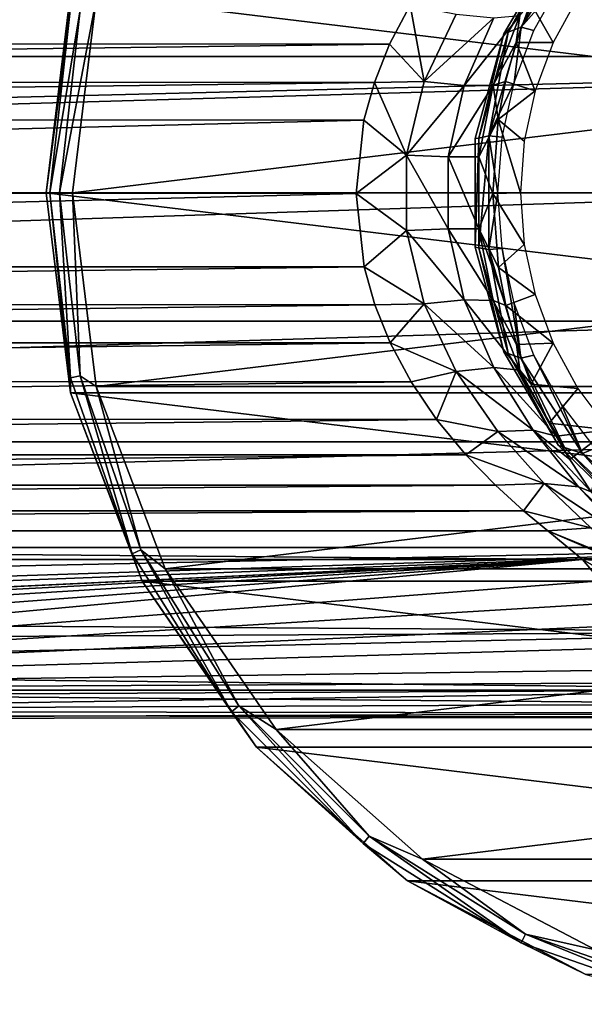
# Model space of a CAD drawing. Header units: millimetres. Extents: x -150 to 150, y -85 to 1149.
# Tile 12 of 256: x 42 to 64, y -85 to -47. Entities that reach past the tile are written whole.
import ezdxf

# ---------------------------------------------------------------- set-up
doc = ezdxf.new("R2010")
doc.units = ezdxf.units.MM
doc.header["$LTSCALE"] = 21.359881
for name, color, linetype in [('9113', 7, 'CONTINUOUS'), ('9114', 7, 'CONTINUOUS'), ('9115', 7, 'CONTINUOUS'), ('9117', 7, 'CONTINUOUS'), ('9127', 7, 'CONTINUOUS'), ('9128', 7, 'CONTINUOUS'), ('9189', 7, 'CONTINUOUS'), ('9190', 7, 'CONTINUOUS'), ('9197', 7, 'CONTINUOUS'), ('9198', 7, 'CONTINUOUS'), ('9199', 7, 'CONTINUOUS'), ('9200', 7, 'CONTINUOUS'), ('9201', 7, 'CONTINUOUS'), ('9202', 7, 'CONTINUOUS')]:
    doc.layers.add(name, color=color, linetype=linetype)

msp = doc.modelspace()

# ---------------------------------------------------------------- linework, layer by layer
at = {"layer": '9113', "color": 7, "linetype": 'CONTINUOUS', "true_color": 0xaaaaaa}
for points in [[(104.5, -48.573, 19.318), (104.5, -43.752, 17.322), (-104.5, -48.573, 19.318), (104.5, -48.573, 19.318)], [(-104.5, -48.573, 19.318), (104.5, -43.752, 17.322), (-104.5, -43.752, 17.322), (-104.5, -48.573, 19.318)], [(-104.5, -53.75, 20), (-75, -53.75, 20), (104.5, -48.573, 19.318), (-104.5, -53.75, 20)], [(-104.5, -53.75, 20), (104.5, -48.573, 19.318), (-104.5, -48.573, 19.318), (-104.5, -53.75, 20)], [(-75, -53.75, 20), (75, -53.75, 20), (104.5, -48.573, 19.318), (-75, -53.75, 20)], [(-75, -53.75, 20), (-75, -58.629, 19.396), (75, -53.75, 20), (-75, -53.75, 20)], [(-75, -58.629, 19.396), (75, -58.629, 19.396), (75, -53.75, 20), (-75, -58.629, 19.396)], [(-75, -58.629, 19.396), (-75, -63.212, 17.62), (75, -58.629, 19.396), (-75, -58.629, 19.396)], [(-75, -63.212, 17.62), (75, -63.212, 17.62), (75, -58.629, 19.396), (-75, -63.212, 17.62)], [(-75, -63.212, 17.62), (-75, -67.223, 14.781), (75, -63.212, 17.62), (-75, -63.212, 17.62)], [(-75, -67.223, 14.781), (75, -67.223, 14.781), (75, -63.212, 17.62), (-75, -67.223, 14.781)], [(-75, -67.223, 14.781), (-75, -70.42, 11.05), (75, -67.223, 14.781), (-75, -67.223, 14.781)], [(75, -67.223, 14.781), (-75, -70.42, 11.05), (0, -69.675, 12.1), (75, -67.223, 14.781)], [(2.976, -69.952, 11.726), (75, -67.223, 14.781), (0, -69.675, 12.1), (2.976, -69.952, 11.726)], [(75, -70.421, 11.049), (75, -67.223, 14.781), (2.976, -69.952, 11.726), (75, -70.421, 11.049)], [(6.027, -70.777, 10.491), (75, -70.421, 11.049), (2.976, -69.952, 11.726), (6.027, -70.777, 10.491)], [(8.706, -71.899, 8.403), (75, -70.421, 11.049), (6.027, -70.777, 10.491), (8.706, -71.899, 8.403)], [(75, -72.612, 6.651), (75, -70.421, 11.049), (8.706, -71.899, 8.403), (75, -72.612, 6.651)], [(10.701, -72.936, 5.646), (75, -72.612, 6.651), (8.706, -71.899, 8.403), (10.701, -72.936, 5.646)], [(70.518, -72.643, -6.562), (72.717, -73.155, -4.842), (10.166, -72.643, -6.562), (70.518, -72.643, -6.562)], [(10.166, -72.643, -6.562), (72.717, -73.155, -4.842), (11.556, -73.425, -3.591), (10.166, -72.643, -6.562)], [(11.816, -73.58, 2.606), (75, -72.612, 6.651), (10.701, -72.936, 5.646), (11.816, -73.58, 2.606)], [(75, -73.664, 1.851), (75, -72.612, 6.651), (11.816, -73.58, 2.606), (75, -73.664, 1.851)], [(72.717, -73.155, -4.842), (75, -73.515, -3.054), (11.556, -73.425, -3.591), (72.717, -73.155, -4.842)], [(11.556, -73.425, -3.591), (75, -73.515, -3.054), (12.09, -73.744, -0.498), (11.556, -73.425, -3.591)], [(12.09, -73.744, -0.498), (75, -73.664, 1.851), (11.816, -73.58, 2.606), (12.09, -73.744, -0.498)], [(75, -73.515, -3.054), (75, -73.664, 1.851), (12.09, -73.744, -0.498), (75, -73.515, -3.054)]]:
    msp.add_3dface(points, dxfattribs=at)
at = {"layer": '9114', "color": 7, "linetype": 'CONTINUOUS', "true_color": 0xaaaaaa}
for points in [[(63.605, -67.683, -20.84), (-2.987, -70.849, -11.726), (-63.605, -67.683, -20.84), (63.605, -67.683, -20.84)], [(0, -70.719, -12.1), (-2.987, -70.849, -11.726), (63.605, -67.683, -20.84), (0, -70.719, -12.1)], [(3.006, -70.851, -11.721), (0, -70.719, -12.1), (63.605, -67.683, -20.84), (3.006, -70.851, -11.721)], [(5.804, -71.234, -10.617), (3.006, -70.851, -11.721), (63.605, -67.683, -20.84), (5.804, -71.234, -10.617)], [(8.224, -71.839, -8.876), (5.804, -71.234, -10.617), (63.605, -67.683, -20.84), (8.224, -71.839, -8.876)], [(10.166, -72.643, -6.562), (8.224, -71.839, -8.876), (63.605, -67.683, -20.84), (10.166, -72.643, -6.562)], [(64.289, -68.489, -18.521), (10.166, -72.643, -6.562), (63.605, -67.683, -20.84), (64.289, -68.489, -18.521)], [(65.088, -69.309, -16.161), (10.166, -72.643, -6.562), (64.289, -68.489, -18.521), (65.088, -69.309, -16.161)], [(66.034, -70.142, -13.761), (10.166, -72.643, -6.562), (65.088, -69.309, -16.161), (66.034, -70.142, -13.761)], [(67.182, -70.988, -11.327), (10.166, -72.643, -6.562), (66.034, -70.142, -13.761), (67.182, -70.988, -11.327)], [(68.631, -71.831, -8.899), (10.166, -72.643, -6.562), (67.182, -70.988, -11.327), (68.631, -71.831, -8.899)], [(69.79, -72.354, -7.395), (10.166, -72.643, -6.562), (68.631, -71.831, -8.899), (69.79, -72.354, -7.395)], [(70.518, -72.643, -6.562), (10.166, -72.643, -6.562), (69.79, -72.354, -7.395), (70.518, -72.643, -6.562)]]:
    msp.add_3dface(points, dxfattribs=at)
at = {"layer": '9115', "color": 7, "linetype": 'CONTINUOUS', "true_color": 0xaaaaaa}
for points in [[(-56.289, -48.092, -29.621), (-57.077, -46.613, -28.909), (57.07, -46.625, -28.915), (-56.289, -48.092, -29.621)], [(56.284, -48.102, -29.626), (-56.289, -48.092, -29.621), (57.07, -46.625, -28.915), (56.284, -48.102, -29.626)], [(-55.711, -49.546, -30.138), (-56.289, -48.092, -29.621), (56.284, -48.102, -29.626), (-55.711, -49.546, -30.138)], [(55.707, -49.556, -30.141), (-55.711, -49.546, -30.138), (56.284, -48.102, -29.626), (55.707, -49.556, -30.141)], [(-55.313, -50.977, -30.487), (-55.711, -49.546, -30.138), (55.707, -49.556, -30.141), (-55.313, -50.977, -30.487)], [(55.311, -50.988, -30.489), (-55.313, -50.977, -30.487), (55.707, -49.556, -30.141), (55.311, -50.988, -30.489)], [(-55.012, -53.767, -30.75), (-55.313, -50.977, -30.487), (55.311, -50.988, -30.489), (-55.012, -53.767, -30.75)], [(55.012, -53.778, -30.75), (-55.012, -53.767, -30.75), (55.311, -50.988, -30.489), (55.012, -53.778, -30.75)], [(-55.321, -56.559, -30.48), (-55.012, -53.767, -30.75), (55.012, -53.778, -30.75), (-55.321, -56.559, -30.48)], [(55.323, -56.569, -30.478), (-55.321, -56.559, -30.48), (55.012, -53.778, -30.75), (55.323, -56.569, -30.478)], [(-55.723, -57.991, -30.127), (-55.321, -56.559, -30.48), (55.323, -56.569, -30.478), (-55.723, -57.991, -30.127)], [(55.726, -58.001, -30.124), (-55.723, -57.991, -30.127), (55.323, -56.569, -30.478), (55.726, -58.001, -30.124)], [(-56.306, -59.445, -29.606), (-55.723, -57.991, -30.127), (55.726, -58.001, -30.124), (-56.306, -59.445, -29.606)], [(56.311, -59.456, -29.602), (-56.306, -59.445, -29.606), (55.726, -58.001, -30.124), (56.311, -59.456, -29.602)], [(-57.098, -60.923, -28.889), (-56.306, -59.445, -29.606), (56.311, -59.456, -29.602), (-57.098, -60.923, -28.889)], [(57.105, -60.934, -28.882), (-57.098, -60.923, -28.889), (56.311, -59.456, -29.602), (57.105, -60.934, -28.882)], [(-58.063, -62.355, -27.98), (-57.098, -60.923, -28.889), (57.105, -60.934, -28.882), (-58.063, -62.355, -27.98)], [(58.071, -62.366, -27.972), (-58.063, -62.355, -27.98), (57.105, -60.934, -28.882), (58.071, -62.366, -27.972)], [(-59.178, -63.699, -26.89), (-58.063, -62.355, -27.98), (58.071, -62.366, -27.972), (-59.178, -63.699, -26.89)], [(59.184, -63.706, -26.883), (-59.178, -63.699, -26.89), (58.071, -62.366, -27.972), (59.184, -63.706, -26.883)], [(-60.302, -64.858, -25.705), (-59.178, -63.699, -26.89), (59.184, -63.706, -26.883), (-60.302, -64.858, -25.705)], [(60.306, -64.861, -25.701), (-60.302, -64.858, -25.705), (59.184, -63.706, -26.883), (60.306, -64.861, -25.701)], [(-61.369, -65.825, -24.472), (-60.302, -64.858, -25.705), (60.306, -64.861, -25.701), (-61.369, -65.825, -24.472)], [(61.369, -65.825, -24.47), (-61.369, -65.825, -24.472), (60.306, -64.861, -25.701), (61.369, -65.825, -24.47)], [(-62.298, -66.595, -23.251), (-61.369, -65.825, -24.472), (61.369, -65.825, -24.47), (-62.298, -66.595, -23.251)], [(62.298, -66.595, -23.251), (-62.298, -66.595, -23.251), (61.369, -65.825, -24.47), (62.298, -66.595, -23.251)], [(63.605, -67.683, -20.84), (-63.605, -67.683, -20.84), (-62.298, -66.595, -23.251), (63.605, -67.683, -20.84)], [(63.605, -67.683, -20.84), (-62.298, -66.595, -23.251), (62.298, -66.595, -23.251), (63.605, -67.683, -20.84)]]:
    msp.add_3dface(points, dxfattribs=at)
at = {"layer": '9117', "color": 7, "linetype": 'CONTINUOUS', "true_color": 0xaaaaaa}
for points in [[(62.495, -48.039, -42), (61.637, -46.54, -32.703), (63.437, -46.315, -42), (62.495, -48.039, -42)], [(61.089, -48.046, -33.668), (61.637, -46.54, -32.703), (62.495, -48.039, -42), (61.089, -48.046, -33.668)], [(60.685, -49.524, -34.369), (61.089, -48.046, -33.668), (61.809, -49.881, -42), (60.685, -49.524, -34.369)], [(61.809, -49.881, -42), (61.089, -48.046, -33.668), (62.495, -48.039, -42), (61.809, -49.881, -42)], [(60.41, -50.966, -34.843), (60.685, -49.524, -34.369), (61.809, -49.881, -42), (60.41, -50.966, -34.843)], [(61.393, -51.79, -42), (60.41, -50.966, -34.843), (61.809, -49.881, -42), (61.393, -51.79, -42)], [(60.202, -53.778, -35.198), (60.41, -50.966, -34.843), (61.253, -53.75, -42), (60.202, -53.778, -35.198)], [(61.253, -53.75, -42), (60.41, -50.966, -34.843), (61.393, -51.79, -42), (61.253, -53.75, -42)], [(61.393, -55.71, -42), (60.202, -53.778, -35.198), (61.253, -53.75, -42), (61.393, -55.71, -42)], [(60.419, -56.591, -34.828), (60.202, -53.778, -35.198), (61.393, -55.71, -42), (60.419, -56.591, -34.828)], [(61.809, -57.619, -42), (60.419, -56.591, -34.828), (61.393, -55.71, -42), (61.809, -57.619, -42)], [(60.698, -58.035, -34.346), (60.419, -56.591, -34.828), (61.809, -57.619, -42), (60.698, -58.035, -34.346)], [(62.495, -59.461, -42), (60.698, -58.035, -34.346), (61.809, -57.619, -42), (62.495, -59.461, -42)], [(61.108, -59.513, -33.635), (60.698, -58.035, -34.346), (62.495, -59.461, -42), (61.108, -59.513, -33.635)], [(61.662, -61.02, -32.659), (61.108, -59.513, -33.635), (62.495, -59.461, -42), (61.662, -61.02, -32.659)], [(63.437, -61.185, -42), (61.662, -61.02, -32.659), (62.495, -59.461, -42), (63.437, -61.185, -42)], [(62.346, -62.496, -31.419), (61.662, -61.02, -32.659), (63.437, -61.185, -42), (62.346, -62.496, -31.419)], [(64.608, -62.749, -42), (62.346, -62.496, -31.419), (63.437, -61.185, -42), (64.608, -62.749, -42)], [(62.612, -62.995, -30.93), (62.346, -62.496, -31.419), (64.608, -62.749, -42), (62.612, -62.995, -30.93)], [(63.124, -63.877, -29.96), (62.612, -62.995, -30.93), (64.608, -62.749, -42), (63.124, -63.877, -29.96)], [(63.933, -65.106, -28.346), (63.124, -63.877, -29.96), (64.608, -62.749, -42), (63.933, -65.106, -28.346)]]:
    msp.add_3dface(points, dxfattribs=at)
at = {"layer": '9127', "color": 7, "linetype": 'CONTINUOUS', "true_color": 0xaaaaaa}
for points in [[(56.284, -48.102, -29.626), (57.07, -46.625, -28.915), (57.595, -49.53, -30.481), (56.284, -48.102, -29.626)], [(57.595, -49.53, -30.481), (57.07, -46.625, -28.915), (58.811, -46.963, -29.478), (57.595, -49.53, -30.481)], [(61.637, -46.54, -32.703), (61.089, -48.046, -33.668), (61.231, -47.012, -32.178), (61.637, -46.54, -32.703)], [(57.595, -49.53, -30.481), (58.811, -46.963, -29.478), (60.246, -47.109, -30.626), (57.595, -49.53, -30.481)], [(59.121, -49.68, -31.512), (57.595, -49.53, -30.481), (60.246, -47.109, -30.626), (59.121, -49.68, -31.512)], [(59.121, -49.68, -31.512), (60.246, -47.109, -30.626), (61.231, -47.012, -32.178), (59.121, -49.68, -31.512)], [(60.214, -49.658, -32.999), (59.121, -49.68, -31.512), (61.231, -47.012, -32.178), (60.214, -49.658, -32.999)], [(61.089, -48.046, -33.668), (60.214, -49.658, -32.999), (61.231, -47.012, -32.178), (61.089, -48.046, -33.668)], [(55.707, -49.556, -30.141), (56.284, -48.102, -29.626), (57.595, -49.53, -30.481), (55.707, -49.556, -30.141)], [(61.089, -48.046, -33.668), (60.685, -49.524, -34.369), (60.214, -49.658, -32.999), (61.089, -48.046, -33.668)], [(55.311, -50.988, -30.489), (55.707, -49.556, -30.141), (56.923, -52.316, -31.009), (55.311, -50.988, -30.489)], [(56.923, -52.316, -31.009), (55.707, -49.556, -30.141), (57.595, -49.53, -30.481), (56.923, -52.316, -31.009)], [(56.923, -52.316, -31.009), (57.595, -49.53, -30.481), (59.121, -49.68, -31.512), (56.923, -52.316, -31.009)], [(58.511, -52.38, -31.96), (56.923, -52.316, -31.009), (59.121, -49.68, -31.512), (58.511, -52.38, -31.96)], [(58.511, -52.38, -31.96), (59.121, -49.68, -31.512), (60.214, -49.658, -32.999), (58.511, -52.38, -31.96)], [(59.672, -52.38, -33.401), (58.511, -52.38, -31.96), (60.214, -49.658, -32.999), (59.672, -52.38, -33.401)], [(60.41, -50.966, -34.843), (59.672, -52.38, -33.401), (60.214, -49.658, -32.999), (60.41, -50.966, -34.843)], [(60.685, -49.524, -34.369), (60.41, -50.966, -34.843), (60.214, -49.658, -32.999), (60.685, -49.524, -34.369)], [(55.012, -53.778, -30.75), (55.311, -50.988, -30.489), (56.923, -52.316, -31.009), (55.012, -53.778, -30.75)], [(60.41, -50.966, -34.843), (60.202, -53.778, -35.198), (59.672, -52.38, -33.401), (60.41, -50.966, -34.843)], [(56.923, -55.187, -31.008), (55.012, -53.778, -30.75), (56.923, -52.316, -31.009), (56.923, -55.187, -31.008)], [(56.923, -55.187, -31.008), (56.923, -52.316, -31.009), (58.511, -55.123, -31.959), (56.923, -55.187, -31.008)], [(58.511, -55.123, -31.959), (56.923, -52.316, -31.009), (58.511, -52.38, -31.96), (58.511, -55.123, -31.959)], [(58.511, -55.123, -31.959), (58.511, -52.38, -31.96), (59.673, -55.123, -33.401), (58.511, -55.123, -31.959)], [(59.673, -55.123, -33.401), (58.511, -52.38, -31.96), (59.672, -52.38, -33.401), (59.673, -55.123, -33.401)], [(60.202, -53.778, -35.198), (59.673, -55.123, -33.401), (59.672, -52.38, -33.401), (60.202, -53.778, -35.198)], [(55.323, -56.569, -30.478), (55.012, -53.778, -30.75), (56.923, -55.187, -31.008), (55.323, -56.569, -30.478)], [(60.202, -53.778, -35.198), (60.419, -56.591, -34.828), (59.673, -55.123, -33.401), (60.202, -53.778, -35.198)], [(57.596, -57.972, -30.48), (55.323, -56.569, -30.478), (56.923, -55.187, -31.008), (57.596, -57.972, -30.48)], [(59.122, -57.822, -31.512), (56.923, -55.187, -31.008), (58.511, -55.123, -31.959), (59.122, -57.822, -31.512)], [(57.596, -57.972, -30.48), (56.923, -55.187, -31.008), (59.122, -57.822, -31.512), (57.596, -57.972, -30.48)], [(59.122, -57.822, -31.512), (58.511, -55.123, -31.959), (60.215, -57.844, -32.999), (59.122, -57.822, -31.512)], [(60.215, -57.844, -32.999), (58.511, -55.123, -31.959), (59.673, -55.123, -33.401), (60.215, -57.844, -32.999)], [(60.419, -56.591, -34.828), (60.698, -58.035, -34.346), (59.673, -55.123, -33.401), (60.419, -56.591, -34.828)], [(60.698, -58.035, -34.346), (60.215, -57.844, -32.999), (59.673, -55.123, -33.401), (60.698, -58.035, -34.346)], [(55.726, -58.001, -30.124), (55.323, -56.569, -30.478), (57.596, -57.972, -30.48), (55.726, -58.001, -30.124)], [(60.246, -60.392, -30.625), (57.596, -57.972, -30.48), (59.122, -57.822, -31.512), (60.246, -60.392, -30.625)], [(60.246, -60.392, -30.625), (59.122, -57.822, -31.512), (61.231, -60.49, -32.178), (60.246, -60.392, -30.625)], [(61.231, -60.49, -32.178), (59.122, -57.822, -31.512), (60.215, -57.844, -32.999), (61.231, -60.49, -32.178)], [(60.698, -58.035, -34.346), (61.108, -59.513, -33.635), (60.215, -57.844, -32.999), (60.698, -58.035, -34.346)], [(61.108, -59.513, -33.635), (61.231, -60.49, -32.178), (60.215, -57.844, -32.999), (61.108, -59.513, -33.635)], [(56.311, -59.456, -29.602), (55.726, -58.001, -30.124), (57.596, -57.972, -30.48), (56.311, -59.456, -29.602)], [(58.812, -60.538, -29.478), (56.311, -59.456, -29.602), (57.596, -57.972, -30.48), (58.812, -60.538, -29.478)], [(58.812, -60.538, -29.478), (57.596, -57.972, -30.48), (60.246, -60.392, -30.625), (58.812, -60.538, -29.478)], [(57.105, -60.934, -28.882), (56.311, -59.456, -29.602), (58.812, -60.538, -29.478), (57.105, -60.934, -28.882)], [(61.108, -59.513, -33.635), (61.662, -61.02, -32.659), (61.231, -60.49, -32.178), (61.108, -59.513, -33.635)], [(58.071, -62.366, -27.972), (57.105, -60.934, -28.882), (58.812, -60.538, -29.478), (58.071, -62.366, -27.972)], [(60.392, -62.819, -28.069), (58.071, -62.366, -27.972), (58.812, -60.538, -29.478), (60.392, -62.819, -28.069)], [(61.741, -62.767, -29.317), (58.812, -60.538, -29.478), (60.246, -60.392, -30.625), (61.741, -62.767, -29.317)], [(60.392, -62.819, -28.069), (58.812, -60.538, -29.478), (61.741, -62.767, -29.317), (60.392, -62.819, -28.069)], [(62.612, -62.995, -30.93), (61.741, -62.767, -29.317), (60.246, -60.392, -30.625), (62.612, -62.995, -30.93)], [(62.612, -62.995, -30.93), (60.246, -60.392, -30.625), (61.231, -60.49, -32.178), (62.612, -62.995, -30.93)], [(61.662, -61.02, -32.659), (62.346, -62.496, -31.419), (61.231, -60.49, -32.178), (61.662, -61.02, -32.659)], [(62.346, -62.496, -31.419), (62.612, -62.995, -30.93), (61.231, -60.49, -32.178), (62.346, -62.496, -31.419)], [(59.184, -63.706, -26.883), (58.071, -62.366, -27.972), (60.392, -62.819, -28.069), (59.184, -63.706, -26.883)], [(62.159, -64.798, -26.291), (59.184, -63.706, -26.883), (60.392, -62.819, -28.069), (62.159, -64.798, -26.291)], [(63.457, -64.913, -27.588), (60.392, -62.819, -28.069), (61.741, -62.767, -29.317), (63.457, -64.913, -27.588)], [(62.159, -64.798, -26.291), (60.392, -62.819, -28.069), (63.457, -64.913, -27.588), (62.159, -64.798, -26.291)], [(62.612, -62.995, -30.93), (63.124, -63.877, -29.96), (61.741, -62.767, -29.317), (62.612, -62.995, -30.93)], [(63.124, -63.877, -29.96), (63.933, -65.106, -28.346), (61.741, -62.767, -29.317), (63.124, -63.877, -29.96)], [(63.933, -65.106, -28.346), (63.457, -64.913, -27.588), (61.741, -62.767, -29.317), (63.933, -65.106, -28.346)], [(60.306, -64.861, -25.701), (59.184, -63.706, -26.883), (62.159, -64.798, -26.291), (60.306, -64.861, -25.701)], [(61.369, -65.825, -24.47), (60.306, -64.861, -25.701), (62.159, -64.798, -26.291), (61.369, -65.825, -24.47)], [(63.923, -66.481, -24.11), (61.369, -65.825, -24.47), (62.159, -64.798, -26.291), (63.923, -66.481, -24.11)], [(65.234, -66.825, -25.352), (63.923, -66.481, -24.11), (62.159, -64.798, -26.291), (65.234, -66.825, -25.352)], [(65.234, -66.825, -25.352), (62.159, -64.798, -26.291), (63.457, -64.913, -27.588), (65.234, -66.825, -25.352)], [(63.933, -65.106, -28.346), (64.693, -66.137, -26.681), (63.457, -64.913, -27.588), (63.933, -65.106, -28.346)], [(64.693, -66.137, -26.681), (65.234, -66.825, -25.352), (63.457, -64.913, -27.588), (64.693, -66.137, -26.681)], [(62.298, -66.595, -23.251), (61.369, -65.825, -24.47), (63.923, -66.481, -24.11), (62.298, -66.595, -23.251)], [(65.367, -67.84, -21.382), (62.298, -66.595, -23.251), (63.923, -66.481, -24.11), (65.367, -67.84, -21.382)], [(63.605, -67.683, -20.84), (62.298, -66.595, -23.251), (64.998, -67.754, -21.25), (63.605, -67.683, -20.84)], [(64.998, -67.754, -21.25), (62.298, -66.595, -23.251), (65.367, -67.84, -21.382), (64.998, -67.754, -21.25)]]:
    msp.add_3dface(points, dxfattribs=at)
at = {"layer": '9128', "color": 7, "linetype": 'CONTINUOUS', "true_color": 0xaaaaaa}
for points in [[(64.289, -68.489, -18.521), (63.605, -67.683, -20.84), (65.754, -68.912, -17.671), (64.289, -68.489, -18.521)], [(63.605, -67.683, -20.84), (64.998, -67.754, -21.25), (65.754, -68.912, -17.671), (63.605, -67.683, -20.84)]]:
    msp.add_3dface(points, dxfattribs=at)
at = {"layer": '9189', "color": 7, "linetype": 'CONTINUOUS', "true_color": 0xaaaaaa}
for points in [[(62.703, -44.151, -56.5), (60.617, -47.709, -56.5), (62.703, -44.151, -44.8), (62.703, -44.151, -56.5)], [(62.703, -44.151, -44.8), (60.617, -47.709, -56.5), (60.617, -47.709, -44.8), (62.703, -44.151, -44.8)], [(60.617, -47.709, -56.5), (59.537, -51.688, -56.5), (60.617, -47.709, -44.8), (60.617, -47.709, -56.5)], [(60.617, -47.709, -44.8), (59.537, -51.688, -56.5), (59.537, -51.688, -44.8), (60.617, -47.709, -44.8)], [(59.537, -51.688, -56.5), (59.537, -55.812, -56.5), (59.537, -51.688, -44.8), (59.537, -51.688, -56.5)], [(59.537, -51.688, -44.8), (59.537, -55.812, -56.5), (59.537, -55.812, -44.8), (59.537, -51.688, -44.8)], [(59.537, -55.812, -56.5), (60.617, -59.791, -56.5), (59.537, -55.812, -44.8), (59.537, -55.812, -56.5)], [(59.537, -55.812, -44.8), (60.617, -59.791, -56.5), (60.617, -59.791, -44.8), (59.537, -55.812, -44.8)], [(60.617, -59.791, -56.5), (62.703, -63.349, -56.5), (60.617, -59.791, -44.8), (60.617, -59.791, -56.5)], [(60.617, -59.791, -44.8), (62.703, -63.349, -56.5), (62.703, -63.349, -44.8), (60.617, -59.791, -44.8)], [(62.703, -63.349, -56.5), (65.648, -66.236, -56.5), (62.703, -63.349, -44.8), (62.703, -63.349, -56.5)], [(62.703, -63.349, -44.8), (65.648, -66.236, -56.5), (65.648, -66.236, -44.8), (62.703, -63.349, -44.8)]]:
    msp.add_3dface(points, dxfattribs=at)
at = {"layer": '9190', "color": 7, "linetype": 'CONTINUOUS', "true_color": 0xaaaaaa}
for points in [[(62.928, -44.082, -44.3), (62.703, -44.151, -44.8), (60.785, -47.655, -44.3), (62.928, -44.082, -44.3)], [(61.274, -47.456, -43.934), (62.928, -44.082, -44.3), (60.785, -47.655, -44.3), (61.274, -47.456, -43.934)], [(61.274, -47.456, -43.934), (62.801, -45.729, -43.8), (63.612, -43.834, -43.934), (61.274, -47.456, -43.934)], [(61.274, -47.456, -43.934), (63.612, -43.834, -43.934), (62.928, -44.082, -44.3), (61.274, -47.456, -43.934)], [(62.703, -44.151, -44.8), (60.617, -47.709, -44.8), (60.785, -47.655, -44.3), (62.703, -44.151, -44.8)], [(61.767, -47.581, -43.8), (62.801, -45.729, -43.8), (61.274, -47.456, -43.934), (61.767, -47.581, -43.8)], [(60.055, -51.59, -43.934), (61.013, -49.563, -43.8), (61.274, -47.456, -43.934), (60.055, -51.59, -43.934)], [(60.055, -51.59, -43.934), (61.274, -47.456, -43.934), (60.785, -47.655, -44.3), (60.055, -51.59, -43.934)], [(61.013, -49.563, -43.8), (61.767, -47.581, -43.8), (61.274, -47.456, -43.934), (61.013, -49.563, -43.8)], [(60.617, -47.709, -44.8), (59.537, -51.688, -44.8), (59.674, -51.67, -44.3), (60.617, -47.709, -44.8)], [(60.785, -47.655, -44.3), (60.617, -47.709, -44.8), (59.674, -51.67, -44.3), (60.785, -47.655, -44.3)], [(60.055, -51.59, -43.934), (60.785, -47.655, -44.3), (59.674, -51.67, -44.3), (60.055, -51.59, -43.934)], [(60.554, -51.634, -43.8), (61.013, -49.563, -43.8), (60.055, -51.59, -43.934), (60.554, -51.634, -43.8)], [(60.055, -51.59, -43.934), (59.674, -51.67, -44.3), (59.675, -55.836, -44.3), (60.055, -51.59, -43.934)], [(60.054, -55.9, -43.934), (60.055, -51.59, -43.934), (59.675, -55.836, -44.3), (60.054, -55.9, -43.934)], [(60.054, -55.9, -43.934), (60.4, -53.75, -43.8), (60.055, -51.59, -43.934), (60.054, -55.9, -43.934)], [(60.4, -53.75, -43.8), (60.554, -51.634, -43.8), (60.055, -51.59, -43.934), (60.4, -53.75, -43.8)], [(59.537, -51.688, -44.8), (59.537, -55.812, -44.8), (59.674, -51.67, -44.3), (59.537, -51.688, -44.8)], [(59.674, -51.67, -44.3), (59.537, -55.812, -44.8), (59.675, -55.836, -44.3), (59.674, -51.67, -44.3)], [(60.554, -55.866, -43.8), (60.4, -53.75, -43.8), (60.054, -55.9, -43.934), (60.554, -55.866, -43.8)], [(59.537, -55.812, -44.8), (60.617, -59.791, -44.8), (59.675, -55.836, -44.3), (59.537, -55.812, -44.8)], [(59.675, -55.836, -44.3), (60.617, -59.791, -44.8), (60.788, -59.85, -44.3), (59.675, -55.836, -44.3)], [(60.054, -55.9, -43.934), (59.675, -55.836, -44.3), (60.788, -59.85, -44.3), (60.054, -55.9, -43.934)], [(61.27, -60.035, -43.934), (60.554, -55.866, -43.8), (60.054, -55.9, -43.934), (61.27, -60.035, -43.934)], [(61.27, -60.035, -43.934), (60.054, -55.9, -43.934), (60.788, -59.85, -44.3), (61.27, -60.035, -43.934)], [(61.013, -57.937, -43.8), (60.554, -55.866, -43.8), (61.27, -60.035, -43.934), (61.013, -57.937, -43.8)], [(61.767, -59.919, -43.8), (61.013, -57.937, -43.8), (61.27, -60.035, -43.934), (61.767, -59.919, -43.8)], [(60.617, -59.791, -44.8), (62.703, -63.349, -44.8), (60.788, -59.85, -44.3), (60.617, -59.791, -44.8)], [(60.788, -59.85, -44.3), (62.703, -63.349, -44.8), (62.931, -63.422, -44.3), (60.788, -59.85, -44.3)], [(61.27, -60.035, -43.934), (60.788, -59.85, -44.3), (62.931, -63.422, -44.3), (61.27, -60.035, -43.934)], [(63.605, -63.658, -43.934), (61.767, -59.919, -43.8), (61.27, -60.035, -43.934), (63.605, -63.658, -43.934)], [(63.605, -63.658, -43.934), (61.27, -60.035, -43.934), (62.931, -63.422, -44.3), (63.605, -63.658, -43.934)], [(62.801, -61.771, -43.8), (61.767, -59.919, -43.8), (63.605, -63.658, -43.934), (62.801, -61.771, -43.8)], [(64.092, -63.454, -43.8), (62.801, -61.771, -43.8), (63.605, -63.658, -43.934), (64.092, -63.454, -43.8)], [(62.703, -63.349, -44.8), (65.648, -66.236, -44.8), (62.931, -63.422, -44.3), (62.703, -63.349, -44.8)], [(62.931, -63.422, -44.3), (65.648, -66.236, -44.8), (65.951, -66.292, -44.3), (62.931, -63.422, -44.3)], [(63.605, -63.658, -43.934), (62.931, -63.422, -44.3), (65.951, -66.292, -44.3), (63.605, -63.658, -43.934)], [(66.868, -66.474, -43.934), (64.092, -63.454, -43.8), (63.605, -63.658, -43.934), (66.868, -66.474, -43.934)], [(66.868, -66.474, -43.934), (63.605, -63.658, -43.934), (65.951, -66.292, -44.3), (66.868, -66.474, -43.934)]]:
    msp.add_3dface(points, dxfattribs=at)
at = {"layer": '9197', "linetype": 'CONTINUOUS'}
for points in [[(44.173, -61.348, -58.5), (43.25, -53.75, -58.5), (44.173, -61.348, -77.5), (44.173, -61.348, -58.5)], [(44.173, -61.348, -77.5), (43.25, -53.75, -58.5), (43.25, -53.75, -77.5), (44.173, -61.348, -77.5)], [(46.887, -68.505, -58.5), (44.173, -61.348, -58.5), (46.887, -68.505, -77.5), (46.887, -68.505, -58.5)], [(46.887, -68.505, -77.5), (44.173, -61.348, -58.5), (44.173, -61.348, -77.5), (46.887, -68.505, -77.5)], [(51.235, -74.804, -58.5), (46.887, -68.505, -58.5), (51.235, -74.804, -77.5), (51.235, -74.804, -58.5)], [(51.235, -74.804, -77.5), (46.887, -68.505, -58.5), (46.887, -68.505, -77.5), (51.235, -74.804, -77.5)], [(56.964, -79.88, -58.5), (51.235, -74.804, -58.5), (56.964, -79.88, -77.5), (56.964, -79.88, -58.5)], [(56.964, -79.88, -77.5), (51.235, -74.804, -58.5), (51.235, -74.804, -77.5), (56.964, -79.88, -77.5)], [(63.741, -83.437, -58.5), (56.964, -79.88, -58.5), (63.741, -83.437, -77.5), (63.741, -83.437, -58.5)], [(63.741, -83.437, -77.5), (56.964, -79.88, -58.5), (56.964, -79.88, -77.5), (63.741, -83.437, -77.5)]]:
    msp.add_3dface(points, dxfattribs=at)
at = {"layer": '9198', "linetype": 'CONTINUOUS'}
for points in [[(44.25, -53.75, -57.5), (105.75, -53.75, -57.5), (104.856, -46.392, -57.5), (44.25, -53.75, -57.5)], [(45.144, -46.392, -57.5), (44.25, -53.75, -57.5), (104.856, -46.392, -57.5), (45.144, -46.392, -57.5)], [(45.144, -61.108, -57.5), (105.75, -53.75, -57.5), (44.25, -53.75, -57.5), (45.144, -61.108, -57.5)], [(104.856, -61.108, -57.5), (105.75, -53.75, -57.5), (45.144, -61.108, -57.5), (104.856, -61.108, -57.5)], [(47.772, -68.039, -57.5), (104.856, -61.108, -57.5), (45.144, -61.108, -57.5), (47.772, -68.039, -57.5)], [(102.228, -68.039, -57.5), (104.856, -61.108, -57.5), (47.772, -68.039, -57.5), (102.228, -68.039, -57.5)], [(51.982, -74.139, -57.5), (102.228, -68.039, -57.5), (47.772, -68.039, -57.5), (51.982, -74.139, -57.5)], [(98.018, -74.139, -57.5), (102.228, -68.039, -57.5), (51.982, -74.139, -57.5), (98.018, -74.139, -57.5)], [(57.531, -79.056, -57.5), (98.018, -74.139, -57.5), (51.982, -74.139, -57.5), (57.531, -79.056, -57.5)], [(92.469, -79.056, -57.5), (98.018, -74.139, -57.5), (57.531, -79.056, -57.5), (92.469, -79.056, -57.5)], [(64.097, -82.502, -57.5), (92.469, -79.056, -57.5), (57.531, -79.056, -57.5), (64.097, -82.502, -57.5)]]:
    msp.add_3dface(points, dxfattribs=at)
at = {"layer": '9199', "linetype": 'CONTINUOUS'}
for points in [[(106.75, -53.75, -77.5), (43.25, -53.75, -77.5), (44.173, -46.152, -77.5), (106.75, -53.75, -77.5)], [(105.827, -46.152, -77.5), (106.75, -53.75, -77.5), (44.173, -46.152, -77.5), (105.827, -46.152, -77.5)], [(106.75, -53.75, -77.5), (105.827, -61.348, -77.5), (43.25, -53.75, -77.5), (106.75, -53.75, -77.5)], [(105.827, -61.348, -77.5), (44.173, -61.348, -77.5), (43.25, -53.75, -77.5), (105.827, -61.348, -77.5)], [(105.827, -61.348, -77.5), (103.113, -68.505, -77.5), (44.173, -61.348, -77.5), (105.827, -61.348, -77.5)], [(103.113, -68.505, -77.5), (46.887, -68.505, -77.5), (44.173, -61.348, -77.5), (103.113, -68.505, -77.5)], [(103.113, -68.505, -77.5), (98.765, -74.804, -77.5), (46.887, -68.505, -77.5), (103.113, -68.505, -77.5)], [(98.765, -74.804, -77.5), (51.235, -74.804, -77.5), (46.887, -68.505, -77.5), (98.765, -74.804, -77.5)], [(98.765, -74.804, -77.5), (93.036, -79.88, -77.5), (51.235, -74.804, -77.5), (98.765, -74.804, -77.5)], [(93.036, -79.88, -77.5), (56.964, -79.88, -77.5), (51.235, -74.804, -77.5), (93.036, -79.88, -77.5)], [(93.036, -79.88, -77.5), (86.259, -83.437, -77.5), (56.964, -79.88, -77.5), (93.036, -79.88, -77.5)], [(86.259, -83.437, -77.5), (63.741, -83.437, -77.5), (56.964, -79.88, -77.5), (86.259, -83.437, -77.5)]]:
    msp.add_3dface(points, dxfattribs=at)
at = {"layer": '9200', "linetype": 'CONTINUOUS'}
for points in [[(43.25, -53.75, -77.5), (43.25, -53.75, -58.5), (44.173, -46.152, -58.5), (43.25, -53.75, -77.5)], [(44.173, -46.152, -77.5), (43.25, -53.75, -77.5), (44.173, -46.152, -58.5), (44.173, -46.152, -77.5)]]:
    msp.add_3dface(points, dxfattribs=at)
at = {"layer": '9201', "linetype": 'CONTINUOUS'}
for points in [[(43.25, -53.75, -58.5), (44.173, -61.348, -58.5), (43.384, -53.75, -58), (43.25, -53.75, -58.5)], [(44.173, -61.348, -58.5), (44.176, -60.785, -58), (43.384, -53.75, -58), (44.173, -61.348, -58.5)], [(44.176, -60.785, -58), (43.75, -53.75, -57.634), (43.384, -53.75, -58), (44.176, -60.785, -58)], [(44.534, -60.704, -57.634), (44.25, -53.75, -57.5), (43.75, -53.75, -57.634), (44.534, -60.704, -57.634)], [(44.534, -60.704, -57.634), (43.75, -53.75, -57.634), (44.176, -60.785, -58), (44.534, -60.704, -57.634)], [(45.144, -61.108, -57.5), (44.25, -53.75, -57.5), (44.534, -60.704, -57.634), (45.144, -61.108, -57.5)], [(44.173, -61.348, -58.5), (46.515, -67.468, -58), (44.176, -60.785, -58), (44.173, -61.348, -58.5)], [(46.515, -67.468, -58), (44.534, -60.704, -57.634), (44.176, -60.785, -58), (46.515, -67.468, -58)], [(46.845, -67.309, -57.634), (45.144, -61.108, -57.5), (44.534, -60.704, -57.634), (46.845, -67.309, -57.634)], [(46.845, -67.309, -57.634), (44.534, -60.704, -57.634), (46.515, -67.468, -58), (46.845, -67.309, -57.634)], [(47.772, -68.039, -57.5), (45.144, -61.108, -57.5), (46.845, -67.309, -57.634), (47.772, -68.039, -57.5)], [(44.173, -61.348, -58.5), (46.887, -68.505, -58.5), (46.515, -67.468, -58), (44.173, -61.348, -58.5)], [(50.281, -73.462, -58), (46.845, -67.309, -57.634), (46.515, -67.468, -58), (50.281, -73.462, -58)], [(50.568, -73.234, -57.634), (47.772, -68.039, -57.5), (46.845, -67.309, -57.634), (50.568, -73.234, -57.634)], [(50.568, -73.234, -57.634), (46.845, -67.309, -57.634), (50.281, -73.462, -58), (50.568, -73.234, -57.634)], [(46.887, -68.505, -58.5), (50.281, -73.462, -58), (46.515, -67.468, -58), (46.887, -68.505, -58.5)], [(51.982, -74.139, -57.5), (47.772, -68.039, -57.5), (50.568, -73.234, -57.634), (51.982, -74.139, -57.5)], [(46.887, -68.505, -58.5), (51.235, -74.804, -58.5), (50.281, -73.462, -58), (46.887, -68.505, -58.5)], [(55.288, -78.469, -58), (50.568, -73.234, -57.634), (50.281, -73.462, -58), (55.288, -78.469, -58)], [(55.516, -78.182, -57.634), (51.982, -74.139, -57.5), (50.568, -73.234, -57.634), (55.516, -78.182, -57.634)], [(55.516, -78.182, -57.634), (50.568, -73.234, -57.634), (55.288, -78.469, -58), (55.516, -78.182, -57.634)], [(51.235, -74.804, -58.5), (55.288, -78.469, -58), (50.281, -73.462, -58), (51.235, -74.804, -58.5)], [(57.531, -79.056, -57.5), (51.982, -74.139, -57.5), (55.516, -78.182, -57.634), (57.531, -79.056, -57.5)], [(51.235, -74.804, -58.5), (56.964, -79.88, -58.5), (55.288, -78.469, -58), (51.235, -74.804, -58.5)], [(61.282, -82.235, -58), (55.516, -78.182, -57.634), (55.288, -78.469, -58), (61.282, -82.235, -58)], [(56.964, -79.88, -58.5), (61.282, -82.235, -58), (55.288, -78.469, -58), (56.964, -79.88, -58.5)], [(61.441, -81.905, -57.634), (57.531, -79.056, -57.5), (55.516, -78.182, -57.634), (61.441, -81.905, -57.634)], [(61.441, -81.905, -57.634), (55.516, -78.182, -57.634), (61.282, -82.235, -58), (61.441, -81.905, -57.634)], [(64.097, -82.502, -57.5), (57.531, -79.056, -57.5), (61.441, -81.905, -57.634), (64.097, -82.502, -57.5)], [(56.964, -79.88, -58.5), (63.741, -83.437, -58.5), (61.282, -82.235, -58), (56.964, -79.88, -58.5)], [(67.965, -84.574, -58), (61.441, -81.905, -57.634), (61.282, -82.235, -58), (67.965, -84.574, -58)], [(63.741, -83.437, -58.5), (67.965, -84.574, -58), (61.282, -82.235, -58), (63.741, -83.437, -58.5)], [(68.046, -84.216, -57.634), (64.097, -82.502, -57.5), (61.441, -81.905, -57.634), (68.046, -84.216, -57.634)], [(68.046, -84.216, -57.634), (61.441, -81.905, -57.634), (67.965, -84.574, -58), (68.046, -84.216, -57.634)]]:
    msp.add_3dface(points, dxfattribs=at)
at = {"layer": '9202', "linetype": 'CONTINUOUS'}
for points in [[(44.173, -46.152, -58.5), (43.25, -53.75, -58.5), (44.176, -46.715, -58), (44.173, -46.152, -58.5)], [(43.25, -53.75, -58.5), (43.384, -53.75, -58), (44.176, -46.715, -58), (43.25, -53.75, -58.5)], [(43.384, -53.75, -58), (44.534, -46.796, -57.634), (44.176, -46.715, -58), (43.384, -53.75, -58)], [(44.25, -53.75, -57.5), (45.144, -46.392, -57.5), (43.75, -53.75, -57.634), (44.25, -53.75, -57.5)], [(43.75, -53.75, -57.634), (45.144, -46.392, -57.5), (44.534, -46.796, -57.634), (43.75, -53.75, -57.634)], [(43.384, -53.75, -58), (43.75, -53.75, -57.634), (44.534, -46.796, -57.634), (43.384, -53.75, -58)]]:
    msp.add_3dface(points, dxfattribs=at)

doc.saveas('drawing.dxf')
